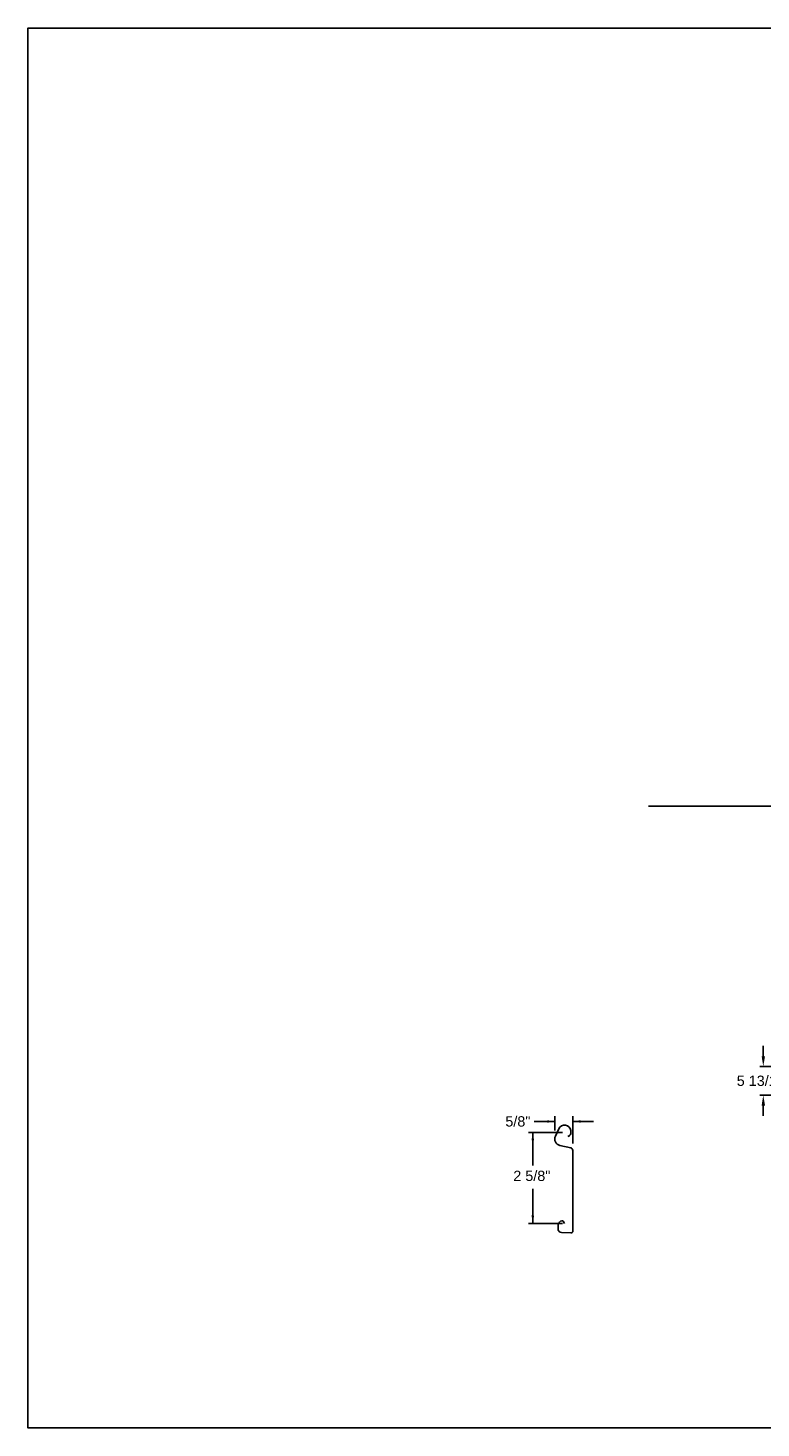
# Model space of a CAD drawing. Header units: inches. Extents: x 170 to 312, y 215 to 248.
# Tile 84 of 256: x 169.59 to 176.26, y 234.45 to 247.18. Entities that reach past the tile are written whole.
import ezdxf

# ---------------------------------------------------------------- set-up
doc = ezdxf.new("R2010")
doc.units = ezdxf.units.IN
doc.header["$LTSCALE"] = 0.25
doc.header["$MEASUREMENT"] = 0
for name, color, linetype in [('ANNOTATIONS', 1, 'Continuous'), ('DETAILS', 4, 'Continuous'), ('MOTOR RH', 7, 'Continuous')]:
    doc.layers.add(name, color=color, linetype=linetype)
doc.styles.add('ARIAL', font='arial.ttf', dxfattribs={"height": 0.09375})
doc.dimstyles.new('STANDARD$0', dxfattribs={"dimtxt": 0.09375, "dimasz": 0.09375, "dimexe": 0.03125, "dimexo": 0.046875, "dimgap": 0.09, "dimtad": 0, "dimtih": 1, "dimtoh": 1, "dimdec": 4, "dimzin": 0, "dimdsep": 46, "dimtxsty": 'ARIAL', "dimcen": 0.09, "dimadec": 0, "dimazin": 0, "dimtfac": 1, "dimtdec": 4, "dimtofl": 0, "dimtmove": 0, "dimatfit": 1, "dimfxl": 1, "dimtolj": 1, "dimtzin": 0, "dimarcsym": 0})

# ---------------------------------------------------------------- blocks, each defined once
blk = doc.blocks.new('*D14')
at = {"layer": 'ANNOTATIONS', "color": 0, "lineweight": -2, "transparency": 16777216}
for p, q in [((176.28, 237.829), (176.28, 237.923)), ((176.77, 237.736), (176.249, 237.736)), ((176.945, 237.474), (176.249, 237.474)), ((176.28, 237.38), (176.28, 237.287))]:
    blk.add_line(p, q, dxfattribs=at)
at = {"layer": 'ANNOTATIONS', "color": 0, "transparency": 16777216}
for points in [[(176.265, 237.829), (176.296, 237.829), (176.28, 237.736)], [(176.265, 237.38), (176.296, 237.38), (176.28, 237.474)]]:
    blk.add_solid(points, dxfattribs=at)
at = {"layer": 'defpoints', "color": 0, "transparency": 16777216}
for p in [(176.817, 237.736), (176.28, 237.474), (176.992, 237.474)]:
    blk.add_point(p, dxfattribs=at)
at = {"layer": 'ANNOTATIONS', "color": 0, "transparency": 16777216, "insert": (176.28, 237.605), "char_height": 0.09375, "attachment_point": 5, "style": 'ARIAL'}
blk.add_mtext('\\A1;5 13/16"', dxfattribs=at)

msp = doc.modelspace()

# ---------------------------------------------------------------- linework, layer by layer
at = {"layer": 'ANNOTATIONS'}
for p, q in [((174.38391, 237.15345), (174.38391, 237.28207)), ((174.54842, 237.03509), (174.54842, 237.28207)), ((174.45223, 237.13477), (174.14443, 237.13477)), ((174.18291, 237.13477), (174.18291, 236.8332)), ((174.38391, 237.2352), (174.19641, 237.2352)), ((174.54842, 237.2352), (174.73592, 237.2352)), ((174.18291, 236.30755), (174.18291, 236.62224)), ((174.45223, 236.30755), (174.14443, 236.30755))]:
    msp.add_line(p, q, dxfattribs=at)
for p in [(174.5126, 237.10325), (174.18291, 236.38206), (174.18291, 236.30755)]:
    msp.add_point(p, dxfattribs=at)
for points in [[(174.19463, 237.06445), (174.17119, 237.06445), (174.18291, 237.13477)], [(174.31358, 237.22348), (174.31358, 237.24692), (174.38391, 237.2352)], [(174.61874, 237.24692), (174.61874, 237.22348), (174.54842, 237.2352)], [(174.19463, 236.37787), (174.17119, 236.37787), (174.18291, 236.30755)]]:
    msp.add_solid(points, dxfattribs=at)
at = {"layer": 'defpoints'}
msp.add_lwpolyline([(189.05875, 234.44685), (169.58887, 234.44685), (169.58887, 247.18196), (189.05875, 247.18196)], close=True, dxfattribs=at)
at = {"layer": 'DETAILS'}
msp.add_lwpolyline([(174.50223, 237.09806, 0.33746117), (174.52916, 237.13612), (174.52884, 237.154, 0.73725505), (174.4187, 237.16886), (174.38789, 237.10244, 0.47976839), (174.4297, 237.01812), (174.52811, 236.99655, -0.21720182), (174.54842, 236.97259), (174.54842, 236.23788, -0.36619075), (174.52868, 236.22246), (174.44402, 236.22518, -0.41028649), (174.41276, 236.25869), (174.41469, 236.29599, -0.37745755), (174.44852, 236.33231, -0.31905635), (174.4604, 236.32683), (174.47147, 236.30755)], format="xyb", dxfattribs=at)
at = {"layer": 'MOTOR RH'}
msp.add_line((182.97074, 240.10342), (175.2346, 240.10342), dxfattribs=at)

# ---------------------------------------------------------------- texts
at = {"layer": 'ANNOTATIONS', "style": 'ARIAL'}
msp.add_text('2 5/8"', height=0.09375, dxfattribs=at).set_placement((174.00506, 236.69369))
at = {"layer": 'ANNOTATIONS', "insert": (174.04705, 237.2352), "char_height": 0.09375, "attachment_point": 5, "style": 'ARIAL'}
msp.add_mtext('\\A1;5/8"', dxfattribs=at)

# ---------------------------------------------------------------- dimensions: what is measured, and where the dimension line sits
at = {"layer": 'ANNOTATIONS'}
dim = msp.add_linear_dim(base=(176.28024, 237.47405), p1=(176.81658, 237.73573), p2=(176.99158, 237.47405), angle=90, text='5 13/16"', dimstyle='STANDARD$0', dxfattribs=at)
dim.commit()
dim.dimension.update_dxf_attribs({"geometry": '*D14', "text_midpoint": (176.28024, 237.60489), "dimtype": 160})

doc.saveas('drawing.dxf')
